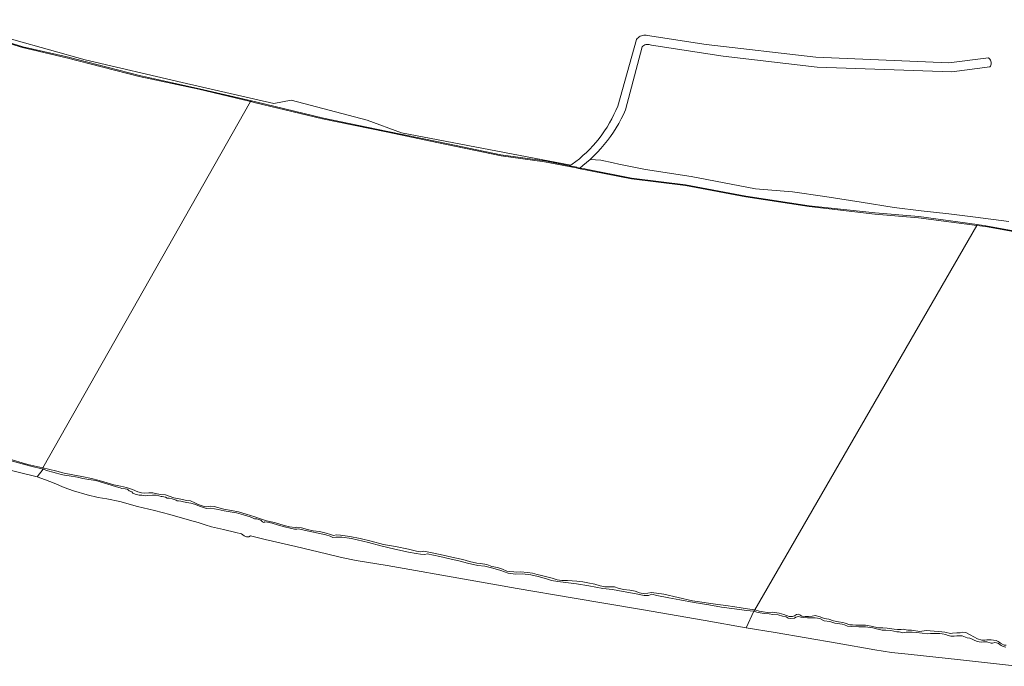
# Model space of a CAD drawing. Header units: metres. Extents: x 178952 to 185583, y 415201 to 419317.
# Tile 95 of 165: x 181001 to 181389, y 418162 to 418416. Entities that reach past the tile are written whole.
import ezdxf

# ---------------------------------------------------------------- set-up
doc = ezdxf.new("R2010")
doc.units = ezdxf.units.M
for name, color, linetype, lineweight in [('B-XX-GR-GRAS-GV', 253, 'Continuous', 13), ('B-XX-OG-TERREIN_CULTUURSCHEIDING-GV', 253, 'Continuous', 18), ('B-XX-OG-WATER-GV', 253, 'Continuous', 18), ('B-XX-OG-WATER_SLOOT-GV', 253, 'Continuous', 18)]:
    doc.layers.add(name, color=color, linetype=linetype, lineweight=lineweight)

msp = doc.modelspace()

# ---------------------------------------------------------------- linework, layer by layer
at = {"layer": 'B-XX-GR-GRAS-GV'}
for points in [[(180976.45, 418413.621), (181001.827, 418405.736), (181019.255, 418401.835), (181047.757, 418394.42), (181071.522, 418389.148), (181092.019, 418384.501), (181093.71, 418384.12), (181120.321, 418377.666), (181145.079, 418372.455), (181165.654, 418368.282), (181190.314, 418363.197), (181207.577, 418360.81), (181217.438, 418358.835), (181217.828, 418359.104), (181151.084, 418371.895), (181137.523, 418376.828), (181107.609, 418384.753), (181100.769, 418383.389), (181064.666, 418391.637), (181026.363, 418400.658), (180970.028, 418416.444)], [(181390.556, 418336.972), (181377.405, 418338.566), (181374.167, 418338.973), (181366.877, 418339.891), (181355.922, 418341.127), (181345.355, 418342.44), (181332.253, 418344.506), (181317.959, 418346.826), (181305.181, 418348.56), (181290.636, 418349.819), (181265.246, 418354.714), (181247.302, 418357.375), (181236.824, 418359.518), (181234.585, 418360.007), (181229.693, 418361.074), (181225.451, 418361.369), (181224.042, 418360.123), (181222.593, 418358.923), (181221.39, 418357.991), (181221.945, 418357.942), (181223.33, 418357.67), (181223.933, 418357.549), (181241.731, 418353.985), (181263.07, 418351.321), (181286.81, 418346.912), (181311.846, 418343.025), (181337.793, 418340.354), (181354.995, 418338.883), (181378.001, 418335.683), (181381.454, 418335.204), (181406.713, 418330.601)], [(180993.058, 418239.788), (181007.436, 418236.292), (181009.853, 418239.287), (181004.432, 418240.652), (180997.279, 418242.539)], [(181389.271, 418169.221), (181388.288, 418169.467), (181387.438, 418169.865), (181386.978, 418170.222), (181386.402, 418170.578), (181385.602, 418170.902), (181384.936, 418170.942), (181384.098, 418170.802), (181383.488, 418170.74), (181381.818, 418171.291), (181380.48, 418171.282), (181379.666, 418171.171), (181378.804, 418171.298), (181377.773, 418171.566), (181376.843, 418171.946), (181376.018, 418172.324), (181375.069, 418172.643), (181374.072, 418172.834), (181373.373, 418173.16), (181372.141, 418173.572), (181370.983, 418173.68), (181369.971, 418173.632), (181368.984, 418173.512), (181367.636, 418173.524), (181366.194, 418173.835), (181365.662, 418174.1), (181364.282, 418174.414), (181363.29, 418174.527), (181362.089, 418174.554), (181360.919, 418174.517), (181359.688, 418174.493), (181358.597, 418174.433), (181356.35, 418174.671), (181354.087, 418174.9), (181352.342, 418175.123), (181350.639, 418175.099), (181350.058, 418175.034), (181348.663, 418174.774), (181347.259, 418175.226), (181346.401, 418175.268), (181343.93, 418175.673), (181342.018, 418175.805), (181340.627, 418175.913), (181340.089, 418175.971), (181338.332, 418176.417), (181336.955, 418176.776), (181334.011, 418177.165), (181331.321, 418177.201), (181328.563, 418177.277), (181326.903, 418177.5), (181325.716, 418177.91), (181324.767, 418178.16), (181321.971, 418178.561), (181319.996, 418179.313), (181317.767, 418179.589), (181315.999, 418180.425), (181314.172, 418180.721), (181311.142, 418180.782), (181309.393, 418180.896), (181308.478, 418180.989), (181307.572, 418181.307), (181307.087, 418181.167), (181306.531, 418180.938), (181306.004, 418180.639), (181304.614, 418180.5), (181303.559, 418180.651), (181302.668, 418181.096), (181301.342, 418181.345), (181299.528, 418181.864), (181297.507, 418182.064), (181296.064, 418182.256), (181294, 418182.402), (181292.455, 418182.725), (181291.212, 418182.977), (181289.977, 418183.355), (181286.93, 418176.738), (181298.382, 418174.917), (181322.829, 418170.695), (181337.686, 418168.11), (181344.216, 418167.105), (181350.808, 418166.367), (181371.412, 418164.215), (181393.874, 418161.619)]]:
    msp.add_lwpolyline(points, dxfattribs=at)
msp.add_lwpolyline([(181289.977, 418183.355), (181287.152, 418183.603), (181282.35, 418184.278), (181277.304, 418184.986), (181272.221, 418185.83), (181266.414, 418186.828), (181260.825, 418187.779), (181256.491, 418188.653), (181251.776, 418189.579), (181249.761, 418190.021), (181248.499, 418189.575), (181246.784, 418189.499), (181243.641, 418190.173), (181238.484, 418191.128), (181234.215, 418191.825), (181230.525, 418192.283), (181224.937, 418193.343), (181220.139, 418194.172), (181214.771, 418194.75), (181212.74, 418195.039), (181210.271, 418195.398), (181208.3, 418196.045), (181205.037, 418196.963), (181202.047, 418197.61), (181198.856, 418198.037), (181196.036, 418197.88), (181193.175, 418198.325), (181190.196, 418199.363), (181187.074, 418200.232), (181183.951, 418201.1), (181181.125, 418201.364), (181177.081, 418202.301), (181174.207, 418203.004), (181170.133, 418203.955), (181166.203, 418204.853), (181161.249, 418205.952), (181160.319, 418205.663), (181158.607, 418205.794), (181156.94, 418206.083), (181153.892, 418206.626), (181148.535, 418207.833), (181142.978, 418209.131), (181138.063, 418210.382), (181131.399, 418211.946), (181127.566, 418212.534), (181125.25, 418212.529), (181123.993, 418212.377), (181123.019, 418212.956), (181121.293, 418213.473), (181118.295, 418214.147), (181113.888, 418215.057), (181110.509, 418215.828), (181109.858, 418215.687), (181108.924, 418215.698), (181107.232, 418216.015), (181104.94, 418216.554), (181102.605, 418217.269), (181100.072, 418217.989), (181098.238, 418218.401), (181097.241, 418218.601), (181096.832, 418218.293), (181096.368, 418218.49), (181095.646, 418219.226), (181094.069, 418219.763), (181093.11, 418219.73), (181092.398, 418220.137), (181091.393, 418220.564), (181088.803, 418221.31), (181086.005, 418222.096), (181083.501, 418222.548), (181081.259, 418222.891), (181078.835, 418223.426), (181075.922, 418223.928), (181074.247, 418223.829), (181071.887, 418224.579), (181069.475, 418225.481), (181068.086, 418225.913), (181066.447, 418226.112), (181065.205, 418226.471), (181064.07, 418226.758), (181063.163, 418226.855), (181062.708, 418226.887), (181062.246, 418227.151), (181060.711, 418227.599), (181059.48, 418227.921), (181058.773, 418227.932), (181058.04, 418228.338), (181056.735, 418228.507), (181056.398, 418228.562), (181054.541, 418229.04), (181052.955, 418229.094), (181051.141, 418228.927), (181050.094, 418228.769), (181048.802, 418229.115), (181047.668, 418229.115), (181046.089, 418229.521), (181045.216, 418229.898), (181044.772, 418230.368), (181043.718, 418230.718), (181043.298, 418231.152), (181042.896, 418231.382), (181042.139, 418231.564), (181040.884, 418231.703), (181040.18, 418231.997), (181038.797, 418232.304), (181034.948, 418233.515), (181032.307, 418234.253), (181030.55, 418234.785), (181027.886, 418235.295), (181025.43, 418235.666), (181023.355, 418236.136), (181020.141, 418236.674), (181018.318, 418236.99), (181016.939, 418237.183), (181015.086, 418237.695), (181013.599, 418238.108), (181011.715, 418238.658), (181009.853, 418239.287), (181007.436, 418236.292), (181010.824, 418235.085), (181014.244, 418233.811), (181018.104, 418232.046), (181021.855, 418230.745), (181027.212, 418229.216), (181031.595, 418228.118), (181034.915, 418227.587), (181040.043, 418226.514), (181046.975, 418224.655), (181053.697, 418222.995), (181059.843, 418221.496), (181067.578, 418219.217), (181070.9, 418218.28), (181073.643, 418217.311), (181076.193, 418216.576), (181080.912, 418215.579), (181085.739, 418214.346), (181088.012, 418213.842), (181089.089, 418213.089), (181090.016, 418212.665), (181090.861, 418212.599), (181091.589, 418213.042), (181097.405, 418211.596), (181109.396, 418208.848), (181121.492, 418205.932), (181127.394, 418204.437), (181133.175, 418203.331), (181145.41, 418201.305), (181178.21, 418195.607), (181196.759, 418192.302), (181218.311, 418188.61), (181245.727, 418184.023), (181270.797, 418179.655), (181286.93, 418176.738)], close=True, dxfattribs=at)
at = {"layer": 'B-XX-OG-TERREIN_CULTUURSCHEIDING-GV'}
msp.add_lwpolyline([(181393.874, 418161.619), (181371.412, 418164.215), (181350.808, 418166.367), (181344.216, 418167.105), (181337.686, 418168.11), (181322.829, 418170.695), (181298.382, 418174.917), (181286.93, 418176.738), (181270.797, 418179.655), (181245.727, 418184.023), (181218.311, 418188.61), (181196.759, 418192.302), (181178.21, 418195.607), (181145.41, 418201.305), (181133.175, 418203.331), (181127.394, 418204.437), (181121.492, 418205.932), (181109.396, 418208.848), (181097.405, 418211.596), (181091.589, 418213.042), (181090.861, 418212.599), (181090.016, 418212.665), (181089.089, 418213.089), (181088.012, 418213.842), (181085.739, 418214.346), (181080.912, 418215.579), (181076.193, 418216.576), (181073.643, 418217.311), (181070.9, 418218.28), (181067.578, 418219.217), (181059.843, 418221.496), (181053.697, 418222.995), (181046.975, 418224.655), (181040.043, 418226.514), (181034.915, 418227.587), (181031.595, 418228.118), (181027.212, 418229.216), (181021.855, 418230.745), (181018.104, 418232.046), (181014.244, 418233.811), (181010.824, 418235.085), (181007.436, 418236.292), (180993.058, 418239.788)], dxfattribs=at)
at = {"layer": 'B-XX-OG-WATER-GV', "flags": 128}
for points in [[(180995.839, 418243.517), (181003.86, 418241.194), (181009.721, 418239.886), (181091.573, 418384.186), (181071.264, 418389.016), (181047.657, 418394.112), (181018.998, 418401.473), (181001.713, 418405.48), (180976.324, 418413.222)], [(181406.679, 418330.356), (181381.369, 418334.917), (181377.84, 418335.375), (181290.325, 418183.839), (181292.084, 418183.381), (181293.614, 418183.046), (181295.374, 418182.872), (181297.344, 418182.947), (181300.013, 418182.508), (181301.834, 418181.989), (181303.87, 418181.231), (181305.262, 418181.19), (181306.066, 418181.521), (181306.84, 418182.008), (181307.466, 418182.176), (181308.178, 418181.842), (181308.95, 418181.357), (181310.232, 418181.234), (181311.515, 418181.204), (181312.967, 418181.334), (181314.142, 418181.62), (181316.075, 418181.132), (181317.754, 418180.415), (181319.498, 418180.183), (181321.335, 418179.55), (181323.32, 418179.112), (181325.003, 418178.895), (181325.96, 418178.682), (181327.858, 418177.985), (181328.843, 418177.907), (181330.152, 418177.896), (181332.069, 418177.884), (181334.055, 418177.798), (181336.279, 418177.389), (181338.995, 418176.842), (181340.841, 418176.816), (181342.478, 418176.698), (181344.339, 418176.407), (181345.329, 418176.286), (181346.584, 418176.113), (181348.036, 418176.08), (181348.908, 418176.259), (181350.638, 418175.811), (181352.155, 418175.806), (181355.394, 418175.394), (181357.943, 418175.684), (181361.046, 418175.412), (181362.958, 418175.302), (181365.297, 418175.124), (181367.485, 418174.51), (181368.308, 418174.661), (181369.968, 418174.848), (181371.355, 418174.867), (181372.205, 418175.048), (181373.543, 418174.897), (181375.28, 418174.053), (181376.687, 418173.263), (181378.213, 418172.429), (181379.902, 418171.884), (181380.488, 418171.878), (181381.09, 418171.97), (181381.879, 418172.091), (181382.517, 418172.011), (181383.599, 418172.003), (181384.473, 418171.904), (181385.552, 418171.747), (181386.333, 418171.366), (181387.262, 418170.771), (181388.61, 418169.993), (181389.439, 418170.003)]]:
    msp.add_lwpolyline(points, dxfattribs=at)
msp.add_lwpolyline([(181219.959, 418358.016), (181207.531, 418360.476), (181190.426, 418362.785), (181165.646, 418367.889), (181145.017, 418372.253), (181119.897, 418377.401), (181093.572, 418383.713), (181091.573, 418384.186), (181009.721, 418239.886), (181011.94, 418239.281), (181015.28, 418238.472), (181018.126, 418237.761), (181021.537, 418237.117), (181025.081, 418236.466), (181028.936, 418235.637), (181031.982, 418234.835), (181035.097, 418233.923), (181037.717, 418233.084), (181040.296, 418232.546), (181042.718, 418232.146), (181045.076, 418231.288), (181047.177, 418230.363), (181048.626, 418230.006), (181049.714, 418229.905), (181051.487, 418229.961), (181053.054, 418229.961), (181055.916, 418229.372), (181058.055, 418229.133), (181061.297, 418228.045), (181063.466, 418227.654), (181066.471, 418227.004), (181067.877, 418226.846), (181069.615, 418226.056), (181070.952, 418225.424), (181073.288, 418224.576), (181074.39, 418224.482), (181075.661, 418224.666), (181077.252, 418224.591), (181081.021, 418223.547), (181084.035, 418223.028), (181086.86, 418222.456), (181089.911, 418221.555), (181093.332, 418220.484), (181095.562, 418219.781), (181097.828, 418218.911), (181101.008, 418218.255), (181104.861, 418217.109), (181106.911, 418216.646), (181109.17, 418216.32), (181109.767, 418216.464), (181111.639, 418216.128), (181114.028, 418215.57), (181116.262, 418215.071), (181118.766, 418214.71), (181121.404, 418214.102), (181123.112, 418213.561), (181124.359, 418213.121), (181125.525, 418213.415), (181127.118, 418213.34), (181130.752, 418212.773), (181134.801, 418212.033), (181139.153, 418210.919), (181143.969, 418209.636), (181148.785, 418208.806), (181153.883, 418207.748), (181157, 418206.951), (181158.648, 418206.673), (181159.849, 418206.971), (181161.817, 418206.648), (181166.39, 418205.636), (181172.067, 418204.429), (181175.256, 418203.695), (181177.935, 418202.912), (181180.735, 418202.283), (181182.19, 418202.153), (181184.677, 418201.781), (181186.747, 418200.988), (181188.892, 418200.511), (181190.941, 418199.882), (181192.642, 418199.169), (181193.576, 418199.019), (181195.415, 418198.807), (181196.572, 418198.685), (181197.965, 418198.812), (181200.744, 418198.633), (181202.728, 418198.35), (181204.567, 418197.823), (181206.342, 418197.426), (181208.451, 418196.943), (181210.46, 418196.307), (181212.408, 418195.748), (181214.237, 418195.47), (181216.599, 418195.371), (181220.24, 418195.192), (181222.567, 418194.947), (181224.588, 418194.498), (181227.338, 418193.934), (181229.349, 418193.284), (181231.228, 418192.966), (181233.432, 418192.974), (181235.062, 418192.9), (181236.561, 418192.443), (181238.551, 418191.878), (181241.109, 418191.585), (181243.269, 418191.197), (181244.941, 418190.516), (181247.043, 418190.186), (181248.261, 418190.474), (181249.614, 418190.756), (181254.559, 418189.991), (181260.147, 418188.672), (181265.743, 418187.443), (181275.85, 418185.914), (181278.967, 418185.598), (181282.501, 418185.053), (181287.518, 418184.298), (181290.325, 418183.839), (181377.84, 418335.375), (181354.951, 418338.338), (181337.665, 418339.865), (181311.788, 418342.803), (181286.848, 418346.6), (181263.019, 418351.087), (181241.717, 418353.727), (181220.838, 418357.838)], close=True, dxfattribs=at)
at = {"layer": 'B-XX-OG-WATER_SLOOT-GV'}
for points in [[(180976.324, 418413.222), (181001.713, 418405.48), (181018.998, 418401.473), (181047.657, 418394.112), (181071.264, 418389.016), (181091.573, 418384.186), (181092.019, 418384.501), (181071.522, 418389.148), (181047.757, 418394.42), (181019.255, 418401.835), (181001.827, 418405.736), (180976.45, 418413.621)], [(180997.279, 418242.539), (181004.432, 418240.652), (181009.853, 418239.287), (181009.721, 418239.886), (181003.86, 418241.194), (180995.839, 418243.517)], [(181389.439, 418170.003), (181388.61, 418169.993), (181387.262, 418170.771), (181386.333, 418171.366), (181385.552, 418171.747), (181384.473, 418171.904), (181383.599, 418172.003), (181382.517, 418172.011), (181381.879, 418172.091), (181381.09, 418171.97), (181380.488, 418171.878), (181379.902, 418171.884), (181378.213, 418172.429), (181376.687, 418173.263), (181375.28, 418174.053), (181373.543, 418174.897), (181372.205, 418175.048), (181371.355, 418174.867), (181369.968, 418174.848), (181368.308, 418174.661), (181367.485, 418174.51), (181365.297, 418175.124), (181362.958, 418175.302), (181361.046, 418175.412), (181357.943, 418175.684), (181355.394, 418175.394), (181352.155, 418175.806), (181350.638, 418175.811), (181348.908, 418176.259), (181348.036, 418176.08), (181346.584, 418176.113), (181345.329, 418176.286), (181344.339, 418176.407), (181342.478, 418176.698), (181340.841, 418176.816), (181338.995, 418176.842), (181336.279, 418177.389), (181334.055, 418177.798), (181332.069, 418177.884), (181330.152, 418177.896), (181328.843, 418177.907), (181327.858, 418177.985), (181325.96, 418178.682), (181325.003, 418178.895), (181323.32, 418179.112), (181321.335, 418179.55), (181319.498, 418180.183), (181317.754, 418180.415), (181316.075, 418181.132), (181314.142, 418181.62), (181312.967, 418181.334), (181311.515, 418181.204), (181310.232, 418181.234), (181308.95, 418181.357), (181308.178, 418181.842), (181307.466, 418182.176), (181306.84, 418182.008), (181306.066, 418181.521), (181305.262, 418181.19), (181303.87, 418181.231), (181301.834, 418181.989), (181300.013, 418182.508), (181297.344, 418182.947), (181295.374, 418182.872), (181293.614, 418183.046), (181292.084, 418183.381), (181290.325, 418183.839), (181289.977, 418183.355), (181291.212, 418182.977), (181292.455, 418182.725), (181294, 418182.402), (181296.064, 418182.256), (181297.507, 418182.064), (181299.528, 418181.864), (181301.342, 418181.345), (181302.668, 418181.096), (181303.559, 418180.651), (181304.614, 418180.5), (181306.004, 418180.639), (181306.531, 418180.938), (181307.087, 418181.167), (181307.572, 418181.307), (181308.478, 418180.989), (181309.393, 418180.896), (181311.142, 418180.782), (181314.172, 418180.721), (181315.999, 418180.425), (181317.767, 418179.589), (181319.996, 418179.313), (181321.971, 418178.561), (181324.767, 418178.16), (181325.716, 418177.91), (181326.903, 418177.5), (181328.563, 418177.277), (181331.321, 418177.201), (181334.011, 418177.165), (181336.955, 418176.776), (181338.332, 418176.417), (181340.089, 418175.971), (181340.627, 418175.913), (181342.018, 418175.805), (181343.93, 418175.673), (181346.401, 418175.268), (181347.259, 418175.226), (181348.663, 418174.774), (181350.058, 418175.034), (181350.639, 418175.099), (181352.342, 418175.123), (181354.087, 418174.9), (181356.35, 418174.671), (181358.597, 418174.433), (181359.688, 418174.493), (181360.919, 418174.517), (181362.089, 418174.554), (181363.29, 418174.527), (181364.282, 418174.414), (181365.662, 418174.1), (181366.194, 418173.835), (181367.636, 418173.524), (181368.984, 418173.512), (181369.971, 418173.632), (181370.983, 418173.68), (181372.141, 418173.572), (181373.373, 418173.16), (181374.072, 418172.834), (181375.069, 418172.643), (181376.018, 418172.324), (181376.843, 418171.946), (181377.773, 418171.566), (181378.804, 418171.298), (181379.666, 418171.171), (181380.48, 418171.282), (181381.818, 418171.291), (181383.488, 418170.74), (181384.098, 418170.802), (181384.936, 418170.942), (181385.602, 418170.902), (181386.402, 418170.578), (181386.978, 418170.222), (181387.438, 418169.865), (181388.288, 418169.467), (181389.271, 418169.221)]]:
    msp.add_lwpolyline(points, dxfattribs=at)
for points in [[(181217.828, 418359.104), (181217.438, 418358.835), (181217.703, 418358.782), (181218.983, 418358.526), (181220.261, 418358.3), (181220.929, 418358.031), (181221.39, 418357.991), (181222.593, 418358.923), (181224.042, 418360.123), (181225.451, 418361.369), (181226.92, 418362.759), (181228.339, 418364.199), (181229.707, 418365.687), (181231.022, 418367.223), (181232.283, 418368.804), (181233.488, 418370.428), (181234.635, 418372.093), (181235.723, 418373.797), (181236.751, 418375.538), (181237.717, 418377.314), (181238.621, 418379.123), (181239.461, 418380.962), (181245.908, 418405.784), (181246.246, 418406.065), (181246.618, 418406.298), (181247.017, 418406.481), (181247.437, 418406.608), (181247.871, 418406.679), (181248.31, 418406.692), (181248.746, 418406.647), (181249.173, 418406.544), (181249.583, 418406.386), (181277.839, 418402.109), (181314.891, 418397.771), (181368.09, 418395.903), (181383.031, 418397.831), (181383.255, 418398.173), (181383.421, 418398.546), (181383.524, 418398.941), (181383.563, 418399.347), (181383.535, 418399.755), (181383.442, 418400.152), (181383.286, 418400.53), (181383.071, 418400.877), (181382.803, 418401.185), (181382.489, 418401.446), (181366.885, 418399.398), (181314.409, 418401.627), (181271.152, 418406.688), (181248.077, 418410.182), (181247.596, 418410.283), (181247.107, 418410.324), (181246.616, 418410.305), (181246.131, 418410.226), (181245.659, 418410.088), (181245.208, 418409.893), (181244.785, 418409.644), (181244.395, 418409.345), (181244.044, 418409.001), (181243.739, 418408.616), (181236.328, 418382.408), (181235.611, 418380.7), (181234.834, 418379.018), (181233.997, 418377.365), (181233.101, 418375.743), (181232.148, 418374.154), (181231.138, 418372.601), (181230.074, 418371.084), (181228.956, 418369.606), (181227.786, 418368.17), (181226.566, 418366.776), (181225.296, 418365.427), (181223.979, 418364.124), (181222.616, 418362.869), (181221.209, 418361.663), (181219.803, 418360.542), (181218.359, 418359.47)], [(181092.019, 418384.501), (181091.573, 418384.186), (181093.572, 418383.713), (181119.897, 418377.401), (181145.017, 418372.253), (181165.646, 418367.889), (181190.426, 418362.785), (181207.531, 418360.476), (181219.959, 418358.016), (181220.261, 418358.3), (181218.983, 418358.526), (181217.703, 418358.782), (181217.438, 418358.835), (181207.577, 418360.81), (181190.314, 418363.197), (181165.654, 418368.282), (181145.079, 418372.455), (181120.321, 418377.666), (181093.71, 418384.12)], [(181220.929, 418358.031), (181220.261, 418358.3), (181219.959, 418358.016), (181220.838, 418357.838)], [(181220.929, 418358.031), (181220.838, 418357.838), (181241.717, 418353.727), (181263.019, 418351.087), (181286.848, 418346.6), (181311.788, 418342.803), (181337.665, 418339.865), (181354.951, 418338.338), (181377.84, 418335.375), (181378.001, 418335.683), (181354.995, 418338.883), (181337.793, 418340.354), (181311.846, 418343.025), (181286.81, 418346.912), (181263.07, 418351.321), (181241.731, 418353.985), (181223.933, 418357.549), (181223.33, 418357.67), (181221.945, 418357.942), (181221.39, 418357.991)], [(181290.325, 418183.839), (181287.518, 418184.298), (181282.501, 418185.053), (181278.967, 418185.598), (181275.85, 418185.914), (181265.743, 418187.443), (181260.147, 418188.672), (181254.559, 418189.991), (181249.614, 418190.756), (181248.261, 418190.474), (181247.043, 418190.186), (181244.941, 418190.516), (181243.269, 418191.197), (181241.109, 418191.585), (181238.551, 418191.878), (181236.561, 418192.443), (181235.062, 418192.9), (181233.432, 418192.974), (181231.228, 418192.966), (181229.349, 418193.284), (181227.338, 418193.934), (181224.588, 418194.498), (181222.567, 418194.947), (181220.24, 418195.192), (181216.599, 418195.371), (181214.237, 418195.47), (181212.408, 418195.748), (181210.46, 418196.307), (181208.451, 418196.943), (181206.342, 418197.426), (181204.567, 418197.823), (181202.728, 418198.35), (181200.744, 418198.633), (181197.965, 418198.812), (181196.572, 418198.685), (181195.415, 418198.807), (181193.576, 418199.019), (181192.642, 418199.169), (181190.941, 418199.882), (181188.892, 418200.511), (181186.747, 418200.988), (181184.677, 418201.781), (181182.19, 418202.153), (181180.735, 418202.283), (181177.935, 418202.912), (181175.256, 418203.695), (181172.067, 418204.429), (181166.39, 418205.636), (181161.817, 418206.648), (181159.849, 418206.971), (181158.648, 418206.673), (181157, 418206.951), (181153.883, 418207.748), (181148.785, 418208.806), (181143.969, 418209.636), (181139.153, 418210.919), (181134.801, 418212.033), (181130.752, 418212.773), (181127.118, 418213.34), (181125.525, 418213.415), (181124.359, 418213.121), (181123.112, 418213.561), (181121.404, 418214.102), (181118.766, 418214.71), (181116.262, 418215.071), (181114.028, 418215.57), (181111.639, 418216.128), (181109.767, 418216.464), (181109.17, 418216.32), (181106.911, 418216.646), (181104.861, 418217.109), (181101.008, 418218.255), (181097.828, 418218.911), (181095.562, 418219.781), (181093.332, 418220.484), (181089.911, 418221.555), (181086.86, 418222.456), (181084.035, 418223.028), (181081.021, 418223.547), (181077.252, 418224.591), (181075.661, 418224.666), (181074.39, 418224.482), (181073.288, 418224.576), (181070.952, 418225.424), (181069.615, 418226.056), (181067.877, 418226.846), (181066.471, 418227.004), (181063.466, 418227.654), (181061.297, 418228.045), (181058.055, 418229.133), (181055.916, 418229.372), (181053.054, 418229.961), (181051.487, 418229.961), (181049.714, 418229.905), (181048.626, 418230.006), (181047.177, 418230.363), (181045.076, 418231.288), (181042.718, 418232.146), (181040.296, 418232.546), (181037.717, 418233.084), (181035.097, 418233.923), (181031.982, 418234.835), (181028.936, 418235.637), (181025.081, 418236.466), (181021.537, 418237.117), (181018.126, 418237.761), (181015.28, 418238.472), (181011.94, 418239.281), (181009.721, 418239.886), (181009.853, 418239.287), (181011.715, 418238.658), (181013.599, 418238.108), (181015.086, 418237.695), (181016.939, 418237.183), (181018.318, 418236.99), (181020.141, 418236.674), (181023.355, 418236.136), (181025.43, 418235.666), (181027.886, 418235.295), (181030.55, 418234.785), (181032.307, 418234.253), (181034.948, 418233.515), (181038.797, 418232.304), (181040.18, 418231.997), (181040.884, 418231.703), (181042.139, 418231.564), (181042.896, 418231.382), (181043.298, 418231.152), (181043.718, 418230.718), (181044.772, 418230.368), (181045.216, 418229.898), (181046.089, 418229.521), (181047.668, 418229.115), (181048.802, 418229.115), (181050.094, 418228.769), (181051.141, 418228.927), (181052.955, 418229.094), (181054.541, 418229.04), (181056.398, 418228.562), (181056.735, 418228.507), (181058.04, 418228.338), (181058.773, 418227.932), (181059.48, 418227.921), (181060.711, 418227.599), (181062.246, 418227.151), (181062.708, 418226.887), (181063.163, 418226.855), (181064.07, 418226.758), (181065.205, 418226.471), (181066.447, 418226.112), (181068.086, 418225.913), (181069.475, 418225.481), (181071.887, 418224.579), (181074.247, 418223.829), (181075.922, 418223.928), (181078.835, 418223.426), (181081.259, 418222.891), (181083.501, 418222.548), (181086.005, 418222.096), (181088.803, 418221.31), (181091.393, 418220.564), (181092.398, 418220.137), (181093.11, 418219.73), (181094.069, 418219.763), (181095.646, 418219.226), (181096.368, 418218.49), (181096.832, 418218.293), (181097.241, 418218.601), (181098.238, 418218.401), (181100.072, 418217.989), (181102.605, 418217.269), (181104.94, 418216.554), (181107.232, 418216.015), (181108.924, 418215.698), (181109.858, 418215.687), (181110.509, 418215.828), (181113.888, 418215.057), (181118.295, 418214.147), (181121.293, 418213.473), (181123.019, 418212.956), (181123.993, 418212.377), (181125.25, 418212.529), (181127.566, 418212.534), (181131.399, 418211.946), (181138.063, 418210.382), (181142.978, 418209.131), (181148.535, 418207.833), (181153.892, 418206.626), (181156.94, 418206.083), (181158.607, 418205.794), (181160.319, 418205.663), (181161.249, 418205.952), (181166.203, 418204.853), (181170.133, 418203.955), (181174.207, 418203.004), (181177.081, 418202.301), (181181.125, 418201.364), (181183.951, 418201.1), (181187.074, 418200.232), (181190.196, 418199.363), (181193.175, 418198.325), (181196.036, 418197.88), (181198.856, 418198.037), (181202.047, 418197.61), (181205.037, 418196.963), (181208.3, 418196.045), (181210.271, 418195.398), (181212.74, 418195.039), (181214.771, 418194.75), (181220.139, 418194.172), (181224.937, 418193.343), (181230.525, 418192.283), (181234.215, 418191.825), (181238.484, 418191.128), (181243.641, 418190.173), (181246.784, 418189.499), (181248.499, 418189.575), (181249.761, 418190.021), (181251.776, 418189.579), (181256.491, 418188.653), (181260.825, 418187.779), (181266.414, 418186.828), (181272.221, 418185.83), (181277.304, 418184.986), (181282.35, 418184.278), (181287.152, 418183.603), (181289.977, 418183.355)]]:
    msp.add_lwpolyline(points, close=True, dxfattribs=at)

doc.saveas('drawing.dxf')
